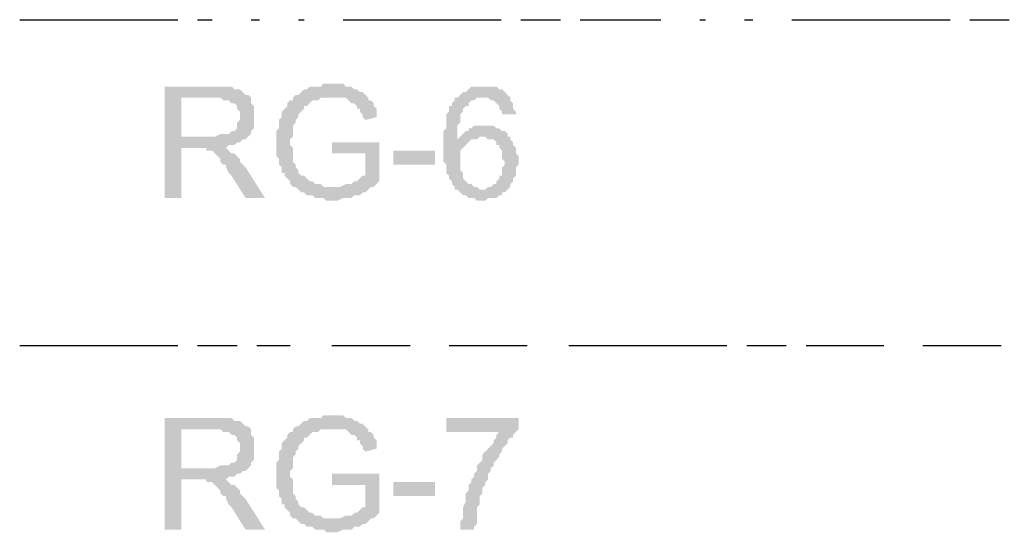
# Model space of a CAD drawing. Header units: millimetres. Extents: x 282377 to 1404227, y -783705 to 1038705.
# Tile 133 of 243: x 382993 to 383142, y 8011 to 8089. Entities that reach past the tile are written whole.
import ezdxf

# ---------------------------------------------------------------- set-up
doc = ezdxf.new("R2010")
doc.units = ezdxf.units.MM
doc.linetypes.add('ACAD_ISO08W100', pattern=[36, 24, -3, 6, -3])
doc.layers.add('!!ELEKTRYKA', color=7, linetype='Continuous')

msp = doc.modelspace()

# ---------------------------------------------------------------- hatches: boundary and pattern name
at = {"layer": '!!ELEKTRYKA', "linetype": 'ACAD_ISO08W100'}
for points in [[(383022.36, 8078.8), (383014.74, 8078.8), (383014.74, 8061.87), (383017.28, 8061.87), (383017.28, 8069.49), (383019.82, 8069.49), (383023.63, 8069.49), (383024.06, 8069.49), (383024.48, 8069.91), (383024.9, 8069.91), (383025.33, 8069.91), (383025.75, 8070.34), (383026.17, 8070.34), (383026.6, 8070.76), (383027.02, 8070.76), (383027.44, 8071.18), (383027.44, 8071.18), (383017.28, 8071.18), (383017.28, 8077.11), (383022.36, 8077.11), (383027.44, 8077.53), (383027.02, 8077.53), (383026.6, 8077.96), (383026.17, 8078.38), (383025.75, 8078.38), (383025.75, 8078.38), (383025.33, 8078.38), (383024.9, 8078.8), (383024.48, 8078.8), (383024.06, 8078.8), (383023.63, 8078.8), (383023.21, 8078.8)], [(383040.14, 8079.23), (383038.87, 8079.23), (383038.45, 8078.8), (383036.76, 8078.8), (383036.33, 8078.38), (383035.91, 8078.38), (383035.49, 8077.96), (383035.49, 8077.96), (383035.06, 8077.53), (383034.64, 8077.53), (383034.22, 8077.11), (383034.22, 8076.69), (383033.79, 8076.69), (383033.37, 8076.26), (383033.37, 8075.84), (383032.95, 8075.42), (383032.52, 8074.99), (383032.52, 8074.99), (383032.52, 8074.57), (383032.52, 8074.15), (383032.1, 8073.72), (383032.1, 8072.88), (383032.1, 8072.45), (383031.68, 8072.03), (383031.68, 8071.61), (383031.68, 8071.18), (383031.68, 8070.76), (383031.68, 8070.34), (383031.68, 8069.91), (383031.68, 8069.49), (383031.68, 8068.64), (383031.68, 8068.22), (383032.1, 8067.8), (383032.1, 8067.37), (383032.1, 8066.95), (383032.52, 8066.53), (383032.52, 8066.1), (383032.52, 8065.68), (383032.95, 8065.68), (383032.95, 8065.26), (383033.37, 8064.83), (383033.79, 8064.41), (383033.79, 8063.99), (383034.22, 8063.56), (383034.64, 8063.56), (383040.14, 8063.56), (383039.72, 8063.56), (383039.3, 8063.56), (383038.87, 8063.56), (383038.45, 8063.99), (383038.03, 8063.99), (383037.6, 8063.99), (383037.18, 8064.41), (383037.18, 8064.41), (383036.76, 8064.41), (383036.33, 8064.83), (383035.91, 8065.26), (383035.49, 8065.26), (383035.06, 8065.68), (383035.06, 8066.1), (383034.64, 8066.53), (383034.64, 8066.53), (383034.64, 8066.95), (383034.22, 8067.37), (383034.22, 8067.8), (383034.22, 8068.22), (383034.22, 8069.07), (383034.22, 8069.49), (383033.79, 8069.91), (383033.79, 8070.34), (383033.79, 8070.76), (383034.22, 8071.18), (383034.22, 8071.61), (383034.22, 8072.03), (383034.22, 8072.45), (383034.22, 8072.88), (383034.64, 8073.3), (383034.64, 8073.72), (383034.64, 8073.72), (383035.06, 8074.15), (383035.06, 8074.57), (383035.49, 8074.99), (383035.91, 8075.42), (383035.91, 8075.84), (383036.33, 8075.84), (383036.76, 8076.26), (383037.18, 8076.69), (383037.6, 8076.69), (383038.03, 8076.69), (383038.45, 8077.11), (383038.87, 8077.11), (383039.3, 8077.11), (383039.72, 8077.11), (383040.14, 8077.11), (383045.65, 8077.11), (383045.22, 8077.53), (383044.8, 8077.96), (383044.38, 8077.96), (383043.95, 8078.38), (383043.53, 8078.38), (383043.53, 8078.38), (383043.11, 8078.8), (383042.68, 8078.8), (383042.26, 8078.8), (383041.84, 8079.23), (383040.99, 8079.23), (383040.57, 8079.23)], [(383063, 8078.8), (383063, 8078.8), (383061.31, 8078.8), (383060.89, 8078.38), (383060.89, 8078.38), (383060.46, 8077.96), (383060.04, 8077.96), (383059.62, 8077.53), (383059.19, 8077.11), (383063, 8077.11), (383063, 8077.11), (383063.43, 8077.11), (383063.85, 8077.11), (383064.27, 8076.69), (383064.7, 8076.69), (383065.12, 8076.26), (383065.12, 8076.26), (383065.54, 8075.84), (383065.54, 8075.42), (383065.97, 8074.99), (383065.97, 8074.57), (383068.08, 8074.57), (383068.08, 8074.99), (383067.66, 8075.42), (383067.66, 8075.84), (383067.66, 8076.26), (383067.24, 8076.69), (383067.24, 8077.11), (383066.81, 8077.53), (383066.39, 8077.96), (383066.39, 8077.96), (383065.97, 8078.38), (383065.54, 8078.38), (383065.12, 8078.8), (383064.7, 8078.8), (383064.27, 8078.8), (383063.85, 8078.8)], [(383027.44, 8077.53), (383022.36, 8077.11), (383023.21, 8077.11), (383023.63, 8076.69), (383024.06, 8076.69), (383024.48, 8076.69), (383024.9, 8076.26), (383025.33, 8076.26), (383025.75, 8075.84), (383025.75, 8075.42), (383026.17, 8074.99), (383026.17, 8074.57), (383026.17, 8074.15), (383026.17, 8074.15), (383026.17, 8073.72), (383025.75, 8073.3), (383025.75, 8072.88), (383025.75, 8072.45), (383025.33, 8072.03), (383024.9, 8072.03), (383024.48, 8071.61), (383024.48, 8071.61), (383024.06, 8071.61), (383023.63, 8071.61), (383023.21, 8071.61), (383022.36, 8071.18), (383021.94, 8071.18), (383017.28, 8071.18), (383027.44, 8071.18), (383027.87, 8071.61), (383027.87, 8072.03), (383028.29, 8072.45), (383028.29, 8072.88), (383028.29, 8073.3), (383028.29, 8073.72), (383028.29, 8074.15), (383028.29, 8074.57), (383028.29, 8074.99), (383028.29, 8075.42), (383028.29, 8075.84), (383027.87, 8076.26), (383027.87, 8076.69), (383027.87, 8077.11)], [(383045.65, 8077.11), (383040.14, 8077.11), (383042.26, 8077.11), (383042.68, 8076.69), (383042.68, 8076.69), (383043.11, 8076.26), (383043.53, 8076.26), (383043.95, 8075.84), (383043.95, 8075.42), (383044.38, 8075.42), (383044.38, 8074.99), (383044.8, 8074.57), (383044.8, 8074.15), (383045.22, 8073.72), (383046.92, 8074.15), (383046.92, 8074.57), (383046.92, 8074.99), (383046.92, 8075.42), (383046.49, 8075.84), (383046.49, 8076.26), (383046.07, 8076.69), (383045.65, 8076.69)], [(383059.19, 8077.11), (383058.77, 8077.11), (383058.77, 8076.69), (383058.35, 8076.26), (383058.35, 8075.84), (383057.92, 8075.84), (383057.92, 8075.42), (383057.92, 8074.99), (383057.5, 8074.57), (383057.5, 8074.15), (383057.5, 8073.72), (383057.5, 8073.3), (383057.5, 8072.45), (383057.08, 8072.03), (383057.08, 8071.61), (383057.08, 8071.18), (383057.08, 8070.34), (383057.08, 8069.91), (383057.08, 8069.49), (383057.08, 8069.07), (383057.08, 8068.64), (383057.08, 8067.8), (383057.08, 8067.37), (383057.5, 8066.95), (383057.5, 8066.53), (383057.5, 8066.1), (383057.5, 8065.68), (383057.92, 8065.26), (383057.92, 8064.83), (383058.35, 8064.41), (383058.35, 8063.99), (383058.35, 8063.99), (383058.77, 8063.56), (383058.77, 8063.14), (383059.19, 8063.14), (383059.62, 8062.72), (383060.04, 8062.29), (383060.46, 8062.29), (383060.89, 8061.87), (383061.31, 8061.87), (383061.73, 8061.87), (383062.16, 8061.45), (383062.58, 8061.45), (383063, 8061.45), (383063, 8061.45), (383063.43, 8061.45), (383063.85, 8061.87), (383064.7, 8061.87), (383065.12, 8061.87), (383065.54, 8062.29), (383065.54, 8062.29), (383065.97, 8062.29), (383065.97, 8062.72), (383066.39, 8062.72), (383066.81, 8063.14), (383063, 8063.14), (383062.58, 8063.14), (383062.16, 8063.56), (383061.73, 8063.56), (383061.31, 8063.99), (383061.31, 8063.99), (383060.89, 8063.99), (383060.46, 8064.41), (383060.04, 8064.83), (383060.04, 8065.26), (383060.04, 8065.68), (383059.62, 8066.1), (383059.62, 8066.53), (383059.62, 8066.95), (383059.62, 8067.37), (383059.62, 8067.37), (383059.62, 8068.22), (383059.62, 8068.64), (383059.62, 8069.07), (383060.04, 8069.49), (383060.04, 8069.49), (383060.46, 8069.91), (383060.89, 8070.34), (383061.31, 8070.76), (383059.19, 8070.76), (383059.19, 8070.76), (383059.19, 8071.61), (383059.19, 8072.03), (383059.19, 8072.45), (383059.19, 8072.88), (383059.62, 8073.3), (383059.62, 8073.72), (383059.62, 8074.15), (383059.62, 8074.57), (383060.04, 8074.99), (383060.04, 8075.42), (383060.46, 8075.84), (383060.89, 8075.84), (383060.89, 8076.26), (383061.31, 8076.69), (383061.31, 8076.69), (383061.73, 8076.69), (383062.16, 8077.11), (383062.58, 8077.11), (383063, 8077.11)], [(383063.43, 8072.88), (383063.43, 8072.88), (383061.73, 8072.88), (383061.31, 8072.45), (383060.89, 8072.45), (383060.89, 8072.03), (383060.46, 8072.03), (383060.04, 8071.61), (383059.62, 8071.18), (383059.62, 8071.18), (383059.19, 8070.76), (383061.31, 8070.76), (383061.73, 8070.76), (383062.16, 8070.76), (383062.58, 8071.18), (383063, 8071.18), (383066.81, 8071.18), (383066.81, 8071.61), (383066.39, 8072.03), (383065.97, 8072.03), (383065.54, 8072.45), (383065.12, 8072.45), (383064.7, 8072.88), (383064.27, 8072.88), (383063.85, 8072.88)], [(383066.81, 8071.18), (383063, 8071.18), (383063.43, 8071.18), (383063.85, 8070.76), (383064.27, 8070.76), (383064.7, 8070.76), (383065.12, 8070.34), (383065.12, 8069.91), (383065.54, 8069.91), (383065.54, 8069.49), (383065.97, 8069.07), (383065.97, 8068.64), (383065.97, 8068.22), (383065.97, 8067.8), (383066.39, 8067.37), (383066.39, 8066.95), (383065.97, 8066.53), (383065.97, 8066.1), (383065.97, 8065.26), (383065.54, 8065.26), (383065.54, 8064.83), (383065.12, 8064.41), (383065.12, 8063.99), (383064.7, 8063.99), (383064.27, 8063.56), (383063.85, 8063.56), (383063.43, 8063.14), (383063, 8063.14), (383066.81, 8063.14), (383067.24, 8063.56), (383067.24, 8063.99), (383067.66, 8064.41), (383067.66, 8064.83), (383068.08, 8065.26), (383068.08, 8065.68), (383068.08, 8066.1), (383068.08, 8066.53), (383068.51, 8066.95), (383068.51, 8067.37), (383068.51, 8067.37), (383068.51, 8068.22), (383068.08, 8068.64), (383068.08, 8069.07), (383068.08, 8069.49), (383067.66, 8069.91), (383067.66, 8070.34), (383067.24, 8070.76), (383067.24, 8071.18)], [(383023.63, 8069.49), (383019.82, 8069.49), (383021.09, 8069.49), (383021.09, 8069.07), (383021.52, 8069.07), (383021.94, 8069.07), (383022.36, 8068.64), (383022.36, 8068.64), (383022.79, 8068.22), (383023.21, 8067.8), (383023.21, 8067.8), (383023.21, 8067.37), (383023.63, 8066.95), (383024.06, 8066.95), (383024.06, 8066.53), (383024.48, 8065.68), (383024.9, 8065.26), (383027.02, 8061.87), (383029.98, 8061.87), (383027.02, 8066.53), (383027.02, 8066.53), (383026.6, 8066.95), (383026.17, 8067.37), (383026.17, 8067.8), (383025.75, 8068.22), (383025.33, 8068.64), (383024.9, 8068.64), (383024.9, 8068.64), (383024.48, 8069.07), (383024.06, 8069.49)], [(383047.34, 8070.34), (383040.14, 8070.34), (383040.14, 8068.64), (383045.22, 8068.64), (383045.22, 8065.26), (383045.22, 8065.26), (383044.8, 8065.26), (383044.38, 8064.83), (383043.95, 8064.41), (383043.53, 8064.41), (383043.11, 8063.99), (383043.11, 8063.99), (383042.68, 8063.99), (383042.26, 8063.99), (383041.41, 8063.56), (383040.99, 8063.56), (383040.57, 8063.56), (383040.14, 8063.56), (383034.64, 8063.56), (383035.06, 8063.14), (383035.49, 8062.72), (383035.91, 8062.72), (383035.91, 8062.72), (383036.33, 8062.29), (383036.76, 8062.29), (383037.18, 8062.29), (383037.6, 8061.87), (383038.03, 8061.87), (383038.45, 8061.87), (383038.87, 8061.87), (383039.3, 8061.45), (383039.72, 8061.45), (383040.14, 8061.45), (383040.57, 8061.45), (383040.99, 8061.45), (383041.84, 8061.87), (383042.26, 8061.87), (383042.68, 8061.87), (383043.11, 8061.87), (383043.53, 8062.29), (383043.95, 8062.29), (383043.95, 8062.29), (383044.38, 8062.29), (383044.8, 8062.72), (383045.22, 8062.72), (383045.65, 8063.14), (383046.07, 8063.56), (383046.49, 8063.56), (383046.92, 8063.99), (383047.34, 8064.41)], [(383040.14, 8028.85), (383038.87, 8028.85), (383038.45, 8028.43), (383036.76, 8028.43), (383036.33, 8028), (383035.91, 8028), (383035.49, 8027.58), (383035.49, 8027.58), (383035.06, 8027.16), (383034.64, 8027.16), (383034.22, 8026.73), (383034.22, 8026.31), (383033.79, 8026.31), (383033.37, 8025.88), (383033.37, 8025.46), (383032.95, 8025.04), (383032.52, 8024.61), (383032.52, 8024.61), (383032.52, 8024.19), (383032.52, 8023.77), (383032.1, 8023.34), (383032.1, 8022.5), (383032.1, 8022.07), (383031.68, 8021.65), (383031.68, 8021.23), (383031.68, 8020.8), (383031.68, 8020.38), (383031.68, 8019.96), (383031.68, 8019.53), (383031.68, 8019.11), (383031.68, 8018.26), (383031.68, 8017.84), (383032.1, 8017.42), (383032.1, 8016.99), (383032.1, 8016.57), (383032.52, 8016.15), (383032.52, 8015.72), (383032.52, 8015.3), (383032.95, 8015.3), (383032.95, 8014.88), (383033.37, 8014.45), (383033.79, 8014.03), (383033.79, 8013.61), (383034.22, 8013.18), (383034.64, 8013.18), (383040.14, 8013.18), (383039.72, 8013.18), (383039.3, 8013.18), (383038.87, 8013.18), (383038.45, 8013.61), (383038.03, 8013.61), (383037.6, 8013.61), (383037.18, 8014.03), (383037.18, 8014.03), (383036.76, 8014.03), (383036.33, 8014.45), (383035.91, 8014.88), (383035.49, 8014.88), (383035.06, 8015.3), (383035.06, 8015.72), (383034.64, 8016.15), (383034.64, 8016.15), (383034.64, 8016.57), (383034.22, 8016.99), (383034.22, 8017.42), (383034.22, 8017.84), (383034.22, 8018.69), (383034.22, 8019.11), (383033.79, 8019.53), (383033.79, 8019.96), (383033.79, 8020.38), (383034.22, 8020.8), (383034.22, 8021.23), (383034.22, 8021.65), (383034.22, 8022.07), (383034.22, 8022.5), (383034.64, 8022.92), (383034.64, 8023.34), (383034.64, 8023.34), (383035.06, 8023.77), (383035.06, 8024.19), (383035.49, 8024.61), (383035.91, 8025.04), (383035.91, 8025.46), (383036.33, 8025.46), (383036.76, 8025.88), (383037.18, 8026.31), (383037.6, 8026.31), (383038.03, 8026.31), (383038.45, 8026.73), (383038.87, 8026.73), (383039.3, 8026.73), (383039.72, 8026.73), (383040.14, 8026.73), (383045.65, 8026.73), (383045.22, 8027.16), (383044.8, 8027.58), (383044.38, 8027.58), (383043.95, 8028), (383043.53, 8028), (383043.53, 8028), (383043.11, 8028.43), (383042.68, 8028.43), (383042.26, 8028.43), (383041.84, 8028.85), (383040.99, 8028.85), (383040.57, 8028.85)], [(383022.36, 8028.43), (383014.74, 8028.43), (383014.74, 8011.49), (383017.28, 8011.49), (383017.28, 8019.11), (383019.82, 8019.11), (383023.63, 8019.11), (383024.06, 8019.11), (383024.48, 8019.53), (383024.9, 8019.53), (383025.33, 8019.53), (383025.75, 8019.96), (383026.17, 8019.96), (383026.6, 8020.38), (383027.02, 8020.38), (383027.44, 8020.8), (383027.44, 8020.8), (383017.28, 8020.8), (383017.28, 8026.73), (383022.36, 8026.73), (383027.44, 8027.16), (383027.02, 8027.16), (383026.6, 8027.58), (383026.17, 8028), (383025.75, 8028), (383025.75, 8028), (383025.33, 8028), (383024.9, 8028.43), (383024.48, 8028.43), (383024.06, 8028.43), (383023.63, 8028.43), (383023.21, 8028.43)], [(383068.51, 8028.43), (383057.5, 8028.43), (383057.5, 8026.31), (383065.54, 8026.31), (383065.12, 8025.88), (383065.12, 8025.46), (383064.7, 8025.04), (383064.7, 8024.61), (383064.27, 8024.19), (383063.85, 8023.77), (383063.85, 8023.77), (383063.43, 8023.34), (383063, 8022.92), (383063, 8022.07), (383062.58, 8021.65), (383062.58, 8021.65), (383062.16, 8021.23), (383062.16, 8020.8), (383062.16, 8020.38), (383061.73, 8019.96), (383061.73, 8019.53), (383061.31, 8019.11), (383061.31, 8018.69), (383060.89, 8018.26), (383060.89, 8017.84), (383060.89, 8017.42), (383060.46, 8016.99), (383060.46, 8016.15), (383060.46, 8016.15), (383060.46, 8015.72), (383060.04, 8014.88), (383060.04, 8014.45), (383060.04, 8014.03), (383060.04, 8013.61), (383060.04, 8013.18), (383059.62, 8012.76), (383059.62, 8012.34), (383059.62, 8011.91), (383059.62, 8011.49), (383061.73, 8011.49), (383061.73, 8011.91), (383062.16, 8012.34), (383062.16, 8012.76), (383062.16, 8013.61), (383062.16, 8014.03), (383062.16, 8014.45), (383062.16, 8014.88), (383062.58, 8015.3), (383062.58, 8015.72), (383062.58, 8016.15), (383062.58, 8016.57), (383063, 8016.99), (383063, 8017.42), (383063, 8017.84), (383063.43, 8018.26), (383063.43, 8018.69), (383063.85, 8019.11), (383063.85, 8019.53), (383063.85, 8019.96), (383064.27, 8020.38), (383064.27, 8020.8), (383064.7, 8021.23), (383064.7, 8021.65), (383065.12, 8022.07), (383065.54, 8022.5), (383065.54, 8022.92), (383065.97, 8023.34), (383065.97, 8023.77), (383066.39, 8024.19), (383066.81, 8024.61), (383066.81, 8025.04), (383067.24, 8025.46), (383067.66, 8025.46), (383067.66, 8025.88), (383068.08, 8026.31), (383068.51, 8026.73)], [(383027.44, 8027.16), (383022.36, 8026.73), (383023.21, 8026.73), (383023.63, 8026.31), (383024.06, 8026.31), (383024.48, 8026.31), (383024.9, 8025.88), (383025.33, 8025.88), (383025.75, 8025.46), (383025.75, 8025.04), (383026.17, 8024.61), (383026.17, 8024.19), (383026.17, 8023.77), (383026.17, 8023.77), (383026.17, 8023.34), (383025.75, 8022.92), (383025.75, 8022.5), (383025.75, 8022.07), (383025.33, 8021.65), (383024.9, 8021.65), (383024.48, 8021.23), (383024.48, 8021.23), (383024.06, 8021.23), (383023.63, 8021.23), (383023.21, 8021.23), (383022.36, 8020.8), (383021.94, 8020.8), (383017.28, 8020.8), (383027.44, 8020.8), (383027.87, 8021.23), (383027.87, 8021.65), (383028.29, 8022.07), (383028.29, 8022.5), (383028.29, 8022.92), (383028.29, 8023.34), (383028.29, 8023.77), (383028.29, 8024.19), (383028.29, 8024.61), (383028.29, 8025.04), (383028.29, 8025.46), (383027.87, 8025.88), (383027.87, 8026.31), (383027.87, 8026.73)], [(383045.65, 8026.73), (383040.14, 8026.73), (383042.26, 8026.73), (383042.68, 8026.31), (383042.68, 8026.31), (383043.11, 8025.88), (383043.53, 8025.88), (383043.95, 8025.46), (383043.95, 8025.04), (383044.38, 8025.04), (383044.38, 8024.61), (383044.8, 8024.19), (383044.8, 8023.77), (383045.22, 8023.34), (383046.92, 8023.77), (383046.92, 8024.19), (383046.92, 8024.61), (383046.92, 8025.04), (383046.49, 8025.46), (383046.49, 8025.88), (383046.07, 8026.31), (383045.65, 8026.31)], [(383047.34, 8019.96), (383040.14, 8019.96), (383040.14, 8018.26), (383045.22, 8018.26), (383045.22, 8014.88), (383045.22, 8014.88), (383044.8, 8014.88), (383044.38, 8014.45), (383043.95, 8014.03), (383043.53, 8014.03), (383043.11, 8013.61), (383043.11, 8013.61), (383042.68, 8013.61), (383042.26, 8013.61), (383041.41, 8013.18), (383040.99, 8013.18), (383040.57, 8013.18), (383040.14, 8013.18), (383034.64, 8013.18), (383035.06, 8012.76), (383035.49, 8012.34), (383035.91, 8012.34), (383035.91, 8012.34), (383036.33, 8011.91), (383036.76, 8011.91), (383037.18, 8011.91), (383037.6, 8011.49), (383038.03, 8011.49), (383038.45, 8011.49), (383038.87, 8011.49), (383039.3, 8011.07), (383039.72, 8011.07), (383040.14, 8011.07), (383040.57, 8011.07), (383040.99, 8011.07), (383041.84, 8011.49), (383042.26, 8011.49), (383042.68, 8011.49), (383043.11, 8011.49), (383043.53, 8011.91), (383043.95, 8011.91), (383043.95, 8011.91), (383044.38, 8011.91), (383044.8, 8012.34), (383045.22, 8012.34), (383045.65, 8012.76), (383046.07, 8013.18), (383046.49, 8013.18), (383046.92, 8013.61), (383047.34, 8014.03)], [(383023.63, 8019.11), (383019.82, 8019.11), (383021.09, 8019.11), (383021.09, 8018.69), (383021.52, 8018.69), (383021.94, 8018.69), (383022.36, 8018.26), (383022.36, 8018.26), (383022.79, 8017.84), (383023.21, 8017.42), (383023.21, 8017.42), (383023.21, 8016.99), (383023.63, 8016.57), (383024.06, 8016.57), (383024.06, 8016.15), (383024.48, 8015.3), (383024.9, 8014.88), (383027.02, 8011.49), (383029.98, 8011.49), (383027.02, 8016.15), (383027.02, 8016.15), (383026.6, 8016.57), (383026.17, 8016.99), (383026.17, 8017.42), (383025.75, 8017.84), (383025.33, 8018.26), (383024.9, 8018.26), (383024.9, 8018.26), (383024.48, 8018.69), (383024.06, 8019.11)]]:
    msp.add_hatch(color=7, dxfattribs=at).paths.add_polyline_path(points)

# ---------------------------------------------------------------- linework, layer by layer
at = {"layer": '!!ELEKTRYKA', "color": 150, "linetype": 'ACAD_ISO08W100', "lineweight": -3, "true_color": 0x007eff}
for points in [[(382992.73, 8088.96), (383021.94, 8088.96)], [(383027.87, 8088.96), (383029.14, 8088.96)], [(383035.06, 8088.96), (383035.91, 8088.96)], [(383041.84, 8088.96), (383090.1, 8088.96)], [(383096.03, 8088.96), (383096.87, 8088.96)], [(383102.8, 8088.96), (383104.07, 8088.96)], [(383110, 8088.96), (383157.83, 8088.96)]]:
    msp.add_lwpolyline(points, dxfattribs=at)
at = {"layer": '!!ELEKTRYKA', "color": 5, "linetype": 'ACAD_ISO08W100', "lineweight": -3}
for points in [[(382992.73, 8039.43), (383033.79, 8039.43)], [(383040.14, 8039.43), (383052, 8039.43)], [(383057.92, 8039.43), (383069.78, 8039.43)], [(383076.13, 8039.43), (383123.97, 8039.43)], [(383129.89, 8039.43), (383141.75, 8039.43)]]:
    msp.add_lwpolyline(points, dxfattribs=at)
at = {"layer": '!!ELEKTRYKA', "color": 7, "linetype": 'ACAD_ISO08W100', "lineweight": -3}
for points in [[(383049.46, 8066.95), (383049.46, 8069.07), (383055.81, 8066.95), (383055.81, 8069.07)], [(383049.46, 8016.57), (383049.46, 8018.69), (383055.81, 8016.57), (383055.81, 8018.69)]]:
    msp.add_solid(points, dxfattribs=at)

doc.saveas('drawing.dxf')
